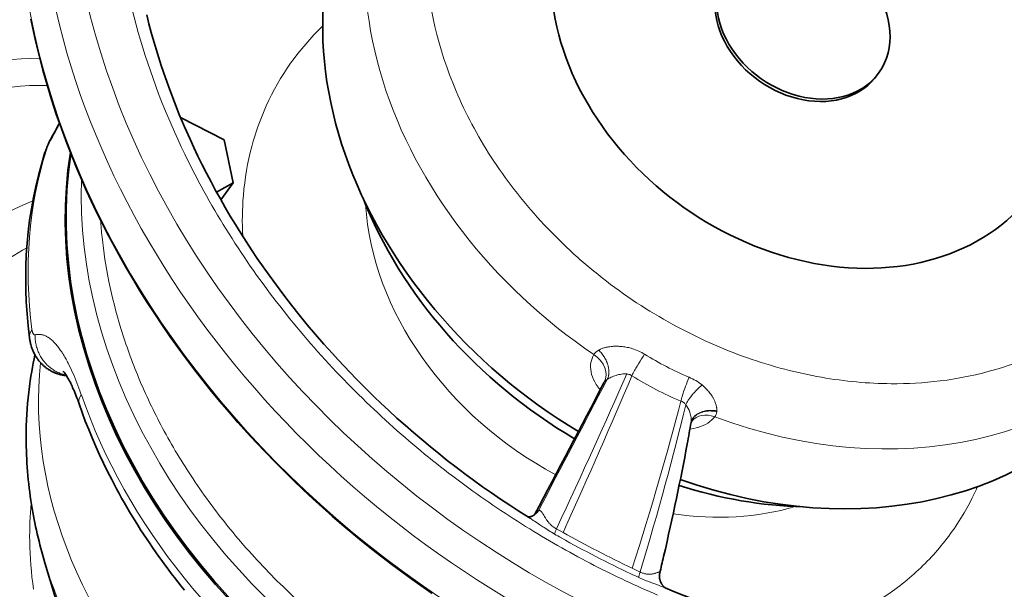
# Model space of a CAD drawing. Header units: inches. Extents: x 2941 to 3337, y 359 to 776.
# Tile 26 of 28: x 3256 to 3298, y 722 to 746. Entities that reach past the tile are written whole.
import ezdxf

# ---------------------------------------------------------------- set-up
doc = ezdxf.new("R2010")
doc.units = ezdxf.units.IN
doc.header["$MEASUREMENT"] = 0

msp = doc.modelspace()

# ---------------------------------------------------------------- linework, layer by layer
at = {"color": 7, "lineweight": 35, "ltscale": 0.01537}
msp.add_line((3292.387, 743.45), (3292.316, 743.349), dxfattribs=at)
at = {"color": 7, "lineweight": 35, "ltscale": 0.257851}
msp.add_line((3263.073, 741.554), (3264.906, 740.609), dxfattribs=at)
at = {"color": 7, "lineweight": 13, "ltscale": 0.016633}
msp.add_line((3257.997, 741.296), (3257.934, 741.179), dxfattribs=at)
at = {"color": 7, "lineweight": 35, "ltscale": 0.22909}
msp.add_line((3264.906, 740.609), (3265.274, 738.813), dxfattribs=at)
at = {"color": 7, "lineweight": 35, "ltscale": 0.099158}
msp.add_line((3265.274, 738.813), (3264.587, 738.416), dxfattribs=at)
at = {"color": 7, "lineweight": 35, "ltscale": 0.110073}
msp.add_line((3265.274, 738.813), (3264.767, 738.093), dxfattribs=at)
at = {"color": 7, "lineweight": 35, "ltscale": 0.000617}
msp.add_line((3284.523, 728.814), (3284.526, 728.818), dxfattribs=at)
at = {"color": 7, "lineweight": 35, "ltscale": 0.001387}
msp.add_line((3284.33, 727.859), (3284.328, 727.848), dxfattribs=at)
at = {"color": 7, "lineweight": 13, "ltscale": 0.002091}
msp.add_line((3278.071, 725.048), (3278.085, 725.056), dxfattribs=at)
at = {"color": 7, "lineweight": 13, "ltscale": 0.008318}
msp.add_line((3277.793, 724.703), (3277.737, 724.739), dxfattribs=at)
at = {"color": 7, "lineweight": 35, "ltscale": 0.001795}
msp.add_line((3277.912, 724.877), (3277.9, 724.869), dxfattribs=at)
at = {"color": 7, "lineweight": 13, "ltscale": 0.039752}
msp.add_line((3278.843, 724.297), (3279.121, 724.143), dxfattribs=at)
at = {"color": 7, "lineweight": 35, "ltscale": 0.461132}
msp.add_line((3258.452, 719.343), (3257.384, 722.874), dxfattribs=at)
at = {"color": 7, "lineweight": 13, "ltscale": 0.000313}
msp.add_line((3283.175, 722.431), (3283.174, 722.428), dxfattribs=at)
at = {"color": 7, "lineweight": 13, "ltscale": 0.000573}
msp.add_line((3283.174, 722.426), (3283.175, 722.431), dxfattribs=at)
at = {"color": 7, "lineweight": 35, "ltscale": 0.00026}
msp.add_line((3283.174, 722.426), (3283.174, 722.428), dxfattribs=at)
at = {"color": 7, "lineweight": 35}
for points in [[(3277.737, 724.739), (3277.271, 725.034), (3276.885, 725.285), (3276.502, 725.54), (3276.121, 725.801), (3275.744, 726.065), (3275.369, 726.335), (3274.998, 726.609), (3274.63, 726.887), (3274.265, 727.169), (3273.903, 727.455), (3273.545, 727.746), (3273.191, 728.04), (3272.841, 728.339), (3272.495, 728.641), (3272.152, 728.946), (3271.814, 729.255), (3271.48, 729.568), (3271.215, 729.821), (3270.952, 730.077), (3270.693, 730.335), (3270.436, 730.595), (3270.183, 730.856), (3269.932, 731.119), (3269.685, 731.384), (3269.441, 731.651), (3269.084, 732.05), (3268.732, 732.455), (3268.39, 732.86), (3268.053, 733.271), (3267.726, 733.682), (3267.404, 734.098), (3267.092, 734.515), (3266.786, 734.935), (3266.537, 735.286), (3266.293, 735.64), (3266.055, 735.994), (3265.822, 736.35), (3265.595, 736.705), (3265.373, 737.063), (3265.158, 737.419), (3264.947, 737.778), (3264.743, 738.135), (3264.544, 738.495), (3264.351, 738.852), (3264.163, 739.212), (3263.981, 739.57), (3263.804, 739.929), (3263.634, 740.286), (3263.469, 740.644), (3263.238, 741.163), (3263.02, 741.681), (3262.813, 742.196), (3262.618, 742.71), (3262.435, 743.221), (3262.262, 743.73), (3262.101, 744.235), (3261.951, 744.738), (3261.846, 745.112), (3261.746, 745.487), (3261.654, 745.856)], [(3273.627, 721.589), (3272.78, 722.181), (3271.935, 722.801), (3271.095, 723.449), (3270.676, 723.784), (3270.261, 724.125), (3269.846, 724.474), (3269.435, 724.829), (3269.025, 725.192), (3268.619, 725.56), (3268.214, 725.937), (3267.813, 726.319), (3267.415, 726.71), (3267.021, 727.106), (3266.63, 727.509), (3266.243, 727.918), (3265.86, 728.335), (3265.482, 728.757), (3265.108, 729.186), (3264.74, 729.621), (3264.376, 730.063), (3264.018, 730.509), (3263.664, 730.963), (3263.318, 731.421), (3262.976, 731.886), (3262.642, 732.355), (3262.313, 732.83), (3261.991, 733.31), (3261.676, 733.796), (3261.369, 734.286), (3261.068, 734.78), (3260.775, 735.279), (3260.49, 735.782), (3260.212, 736.29), (3259.981, 736.729), (3259.755, 737.171), (3259.535, 737.615), (3259.322, 738.062), (3259.115, 738.51), (3258.915, 738.962), (3258.721, 739.414), (3258.534, 739.87), (3258.297, 740.475), (3258.072, 741.085), (3257.86, 741.695), (3257.659, 742.308), (3257.472, 742.922), (3257.297, 743.538), (3257.137, 744.153), (3256.988, 744.771), (3256.888, 745.222), (3256.795, 745.674)], [(3257.673, 740.734), (3257.643, 740.679), (3257.614, 740.624), (3257.578, 740.553), (3257.546, 740.486), (3257.518, 740.424), (3257.491, 740.364), (3257.463, 740.297), (3257.441, 740.244), (3257.421, 740.189), (3257.4, 740.134), (3257.381, 740.077), (3257.368, 740.038)], [(3258.286, 730.722), (3258.252, 730.725), (3258.219, 730.729), (3258.186, 730.734), (3258.153, 730.739), (3258.119, 730.745), (3258.094, 730.751), (3258.068, 730.756), (3258.043, 730.762), (3258.018, 730.768), (3257.994, 730.775), (3257.969, 730.782), (3257.922, 730.796), (3257.892, 730.807), (3257.862, 730.817), (3257.83, 730.83), (3257.798, 730.842), (3257.767, 730.856), (3257.736, 730.87), (3257.705, 730.884), (3257.675, 730.9), (3257.644, 730.916), (3257.615, 730.932), (3257.584, 730.95), (3257.555, 730.968), (3257.526, 730.987), (3257.497, 731.006), (3257.468, 731.026), (3257.44, 731.046), (3257.412, 731.068), (3257.387, 731.088), (3257.363, 731.107), (3257.34, 731.127), (3257.318, 731.147), (3257.295, 731.168), (3257.274, 731.189), (3257.252, 731.21), (3257.231, 731.232), (3257.206, 731.259), (3257.177, 731.291), (3257.152, 731.321), (3257.127, 731.351), (3257.103, 731.381), (3257.08, 731.412), (3257.058, 731.443), (3257.037, 731.475), (3257.016, 731.507), (3256.993, 731.544), (3256.969, 731.587), (3256.946, 731.629), (3256.924, 731.671), (3256.906, 731.709), (3256.889, 731.746), (3256.874, 731.783), (3256.858, 731.821), (3256.839, 731.873), (3256.822, 731.924), (3256.806, 731.974), (3256.792, 732.023), (3256.783, 732.058), (3256.774, 732.095), (3256.766, 732.132), (3256.759, 732.168), (3256.752, 732.203), (3256.746, 732.238), (3256.741, 732.273), (3256.736, 732.308)], [(3256.961, 731.6), (3256.924, 731.425), (3256.89, 731.249), (3256.857, 731.073), (3256.826, 730.897), (3256.794, 730.703), (3256.765, 730.509), (3256.748, 730.389), (3256.732, 730.268), (3256.717, 730.148), (3256.703, 730.028), (3256.677, 729.794), (3256.656, 729.56), (3256.637, 729.325), (3256.622, 729.09), (3256.61, 728.854), (3256.601, 728.619), (3256.598, 728.496), (3256.596, 728.374), (3256.594, 728.128), (3256.595, 727.938), (3256.597, 727.747), (3256.602, 727.573), (3256.608, 727.399), (3256.616, 727.225), (3256.626, 727.051), (3256.638, 726.877), (3256.651, 726.704), (3256.666, 726.53), (3256.683, 726.356), (3256.701, 726.182), (3256.721, 726.009), (3256.743, 725.836), (3256.767, 725.662), (3256.792, 725.487), (3256.82, 725.312), (3256.845, 725.157), (3256.872, 725.002), (3256.9, 724.848), (3256.93, 724.695), (3256.96, 724.542), (3256.992, 724.39), (3257.026, 724.237), (3257.06, 724.085), (3257.096, 723.933), (3257.133, 723.781), (3257.172, 723.629), (3257.212, 723.478), (3257.253, 723.327), (3257.295, 723.176), (3257.338, 723.026), (3257.383, 722.876)], [(3258.15, 730.906), (3258.166, 730.888), (3258.175, 730.878), (3258.186, 730.865), (3258.199, 730.849), (3258.214, 730.828), (3258.23, 730.806), (3258.248, 730.779), (3258.269, 730.747), (3258.294, 730.708), (3258.32, 730.666), (3258.347, 730.619), (3258.375, 730.569), (3258.404, 730.515), (3258.434, 730.458), (3258.465, 730.396), (3258.492, 730.34), (3258.518, 730.283), (3258.545, 730.224), (3258.573, 730.162), (3258.603, 730.093), (3258.633, 730.019), (3258.664, 729.944), (3258.695, 729.866), (3258.725, 729.786), (3258.756, 729.704), (3258.786, 729.621), (3258.816, 729.535)], [(3263.244, 721.721), (3263.101, 721.897), (3262.961, 722.073), (3262.821, 722.251), (3262.684, 722.429), (3262.548, 722.609), (3262.413, 722.789), (3262.281, 722.97), (3262.15, 723.152), (3262.02, 723.335), (3261.892, 723.518), (3261.766, 723.703), (3261.642, 723.888), (3261.519, 724.074), (3261.398, 724.261), (3261.279, 724.449), (3261.161, 724.637), (3261.045, 724.826), (3260.931, 725.015), (3260.819, 725.206), (3260.708, 725.397), (3260.599, 725.589), (3260.493, 725.781), (3260.387, 725.974), (3260.284, 726.168), (3260.183, 726.362), (3260.009, 726.704), (3259.839, 727.053), (3259.674, 727.403), (3259.516, 727.756), (3259.364, 728.109), (3259.217, 728.464), (3259.077, 728.82), (3258.943, 729.177), (3258.816, 729.535)], [(3277.635, 724.803), (3277.653, 724.801), (3277.663, 724.801), (3277.679, 724.801), (3277.693, 724.802), (3277.708, 724.803), (3277.724, 724.804), (3277.74, 724.807), (3277.757, 724.81), (3277.774, 724.814), (3277.791, 724.819), (3277.809, 724.825), (3277.821, 724.829), (3277.834, 724.834), (3277.846, 724.839), (3277.858, 724.845), (3277.869, 724.851), (3277.88, 724.857), (3277.9, 724.869)], [(3283.423, 721.812), (3283.414, 721.818), (3283.399, 721.828), (3283.385, 721.839), (3283.369, 721.852), (3283.35, 721.87), (3283.34, 721.88), (3283.329, 721.891), (3283.318, 721.903), (3283.307, 721.917), (3283.296, 721.931), (3283.286, 721.944), (3283.276, 721.958), (3283.266, 721.973), (3283.257, 721.988), (3283.245, 722.007), (3283.234, 722.028), (3283.224, 722.05), (3283.214, 722.072), (3283.205, 722.094), (3283.197, 722.116), (3283.19, 722.138), (3283.183, 722.161), (3283.178, 722.184), (3283.173, 722.208), (3283.169, 722.231), (3283.166, 722.255), (3283.164, 722.273), (3283.163, 722.292), (3283.163, 722.31), (3283.163, 722.327), (3283.163, 722.344), (3283.164, 722.36), (3283.166, 722.376), (3283.167, 722.39)]]:
    msp.add_lwpolyline(points, dxfattribs=at)
at = {"color": 7, "lineweight": 13}
for points in [[(3257.631, 740.618), (3257.605, 740.568), (3257.579, 740.517), (3257.553, 740.463), (3257.529, 740.409), (3257.504, 740.35), (3257.492, 740.321), (3257.481, 740.291), (3257.47, 740.263), (3257.46, 740.236), (3257.448, 740.197)], [(3256.837, 732.654), (3256.842, 732.621), (3256.845, 732.605), (3256.848, 732.589), (3256.852, 732.574), (3256.856, 732.56), (3256.863, 732.539), (3256.87, 732.519), (3256.878, 732.501), (3256.887, 732.485)], [(3256.887, 732.485), (3256.896, 732.472), (3256.901, 732.466), (3256.906, 732.46), (3256.911, 732.455), (3256.916, 732.451), (3256.924, 732.444), (3256.933, 732.44), (3256.942, 732.437), (3256.951, 732.435), (3256.96, 732.435), (3256.969, 732.437)], [(3256.969, 732.437), (3256.968, 732.402), (3256.968, 732.367), (3256.969, 732.332), (3256.97, 732.306), (3256.972, 732.28), (3256.976, 732.228), (3256.982, 732.176), (3256.989, 732.124), (3256.998, 732.072), (3257.009, 732.021), (3257.021, 731.97), (3257.035, 731.919), (3257.05, 731.869), (3257.067, 731.819), (3257.085, 731.77), (3257.104, 731.721), (3257.125, 731.673), (3257.148, 731.626), (3257.172, 731.579), (3257.197, 731.533), (3257.224, 731.489), (3257.252, 731.445), (3257.281, 731.402), (3257.311, 731.36), (3257.327, 731.339), (3257.343, 731.319), (3257.359, 731.299), (3257.376, 731.279), (3257.402, 731.249), (3257.428, 731.221), (3257.454, 731.193), (3257.482, 731.165), (3257.516, 731.133), (3257.55, 731.103), (3257.586, 731.073), (3257.622, 731.044), (3257.659, 731.016), (3257.697, 730.99), (3257.735, 730.964), (3257.774, 730.94), (3257.814, 730.917), (3257.854, 730.895), (3257.898, 730.873), (3257.942, 730.853), (3257.987, 730.834), (3258.01, 730.825), (3258.033, 730.816), (3258.071, 730.803), (3258.109, 730.79), (3258.148, 730.779), (3258.187, 730.769), (3258.227, 730.76), (3258.266, 730.752)], [(3256.969, 732.437), (3256.998, 732.443), (3257.027, 732.448), (3257.056, 732.452), (3257.085, 732.454), (3257.114, 732.455), (3257.142, 732.454), (3257.171, 732.453), (3257.2, 732.45), (3257.229, 732.445), (3257.258, 732.44), (3257.287, 732.433), (3257.316, 732.424), (3257.345, 732.415), (3257.373, 732.404), (3257.402, 732.392), (3257.431, 732.378), (3257.454, 732.366), (3257.477, 732.354), (3257.5, 732.34), (3257.517, 732.329), (3257.534, 732.318), (3257.568, 732.295), (3257.603, 732.27), (3257.638, 732.242), (3257.673, 732.212), (3257.707, 732.181), (3257.742, 732.147), (3257.776, 732.112), (3257.812, 732.075), (3257.847, 732.035), (3257.882, 731.993), (3257.917, 731.95), (3257.952, 731.906), (3257.982, 731.865), (3258.011, 731.824), (3258.041, 731.782), (3258.063, 731.75), (3258.085, 731.717), (3258.107, 731.683), (3258.129, 731.648), (3258.159, 731.598), (3258.19, 731.547), (3258.221, 731.494), (3258.243, 731.454), (3258.266, 731.414), (3258.311, 731.331), (3258.335, 731.286), (3258.358, 731.241), (3258.405, 731.147), (3258.451, 731.052), (3258.497, 730.955), (3258.543, 730.854), (3258.588, 730.751), (3258.632, 730.646), (3258.676, 730.539), (3258.721, 730.427), (3258.764, 730.316), (3258.807, 730.202), (3258.849, 730.086), (3258.879, 730.002), (3258.909, 729.918)], [(3282.03, 731.854), (3281.976, 731.87), (3281.922, 731.884), (3281.869, 731.898), (3281.815, 731.909), (3281.761, 731.92), (3281.707, 731.929), (3281.654, 731.937), (3281.601, 731.943), (3281.549, 731.948), (3281.496, 731.952), (3281.444, 731.955), (3281.393, 731.956), (3281.342, 731.956), (3281.292, 731.955), (3281.243, 731.953), (3281.189, 731.95), (3281.136, 731.945), (3281.083, 731.938), (3281.032, 731.931), (3280.981, 731.921), (3280.956, 731.916), (3280.931, 731.911), (3280.898, 731.903), (3280.866, 731.894), (3280.834, 731.885), (3280.796, 731.873), (3280.758, 731.859), (3280.721, 731.845), (3280.686, 731.829), (3280.652, 731.812), (3280.635, 731.804), (3280.619, 731.795)], [(3280.619, 731.795), (3280.652, 731.76), (3280.685, 731.725), (3280.716, 731.688), (3280.746, 731.651), (3280.776, 731.612), (3280.804, 731.573), (3280.83, 731.533), (3280.856, 731.492), (3280.88, 731.451), (3280.903, 731.409), (3280.924, 731.366), (3280.944, 731.323), (3280.953, 731.301), (3280.962, 731.279), (3280.971, 731.257), (3280.979, 731.236), (3280.989, 731.206), (3280.998, 731.177), (3281.007, 731.147), (3281.017, 731.107), (3281.027, 731.066), (3281.03, 731.046), (3281.034, 731.026), (3281.038, 730.995), (3281.042, 730.965), (3281.044, 730.935), (3281.046, 730.905), (3281.046, 730.871), (3281.046, 730.837), (3281.043, 730.803), (3281.039, 730.77), (3281.037, 730.754), (3281.034, 730.738), (3281.031, 730.722), (3281.027, 730.707), (3281.022, 730.686), (3281.015, 730.666), (3281.009, 730.646), (3281, 730.624), (3280.99, 730.602), (3280.979, 730.581), (3280.968, 730.561)], [(3282.544, 731.62), (3282.48, 731.522), (3282.416, 731.423), (3282.354, 731.324), (3282.293, 731.225), (3282.234, 731.127), (3282.177, 731.03), (3282.15, 730.983), (3282.124, 730.937), (3282.081, 730.859), (3282.061, 730.82), (3282.041, 730.783), (3282.025, 730.75), (3282.009, 730.718)], [(3280.968, 730.561), (3280.942, 730.543), (3280.918, 730.524), (3280.907, 730.515), (3280.897, 730.506), (3280.882, 730.491), (3280.869, 730.477), (3280.857, 730.463), (3280.847, 730.449)], [(3281.796, 730.793), (3281.824, 730.789), (3281.852, 730.784), (3281.879, 730.777), (3281.892, 730.773), (3281.905, 730.769), (3281.918, 730.765), (3281.931, 730.76), (3281.951, 730.751), (3281.971, 730.741), (3281.991, 730.73), (3282.009, 730.718)], [(3284.416, 730.655), (3284.375, 730.561), (3284.335, 730.466), (3284.297, 730.371), (3284.26, 730.275), (3284.225, 730.179), (3284.191, 730.085), (3284.175, 730.038), (3284.16, 729.992), (3284.146, 729.946), (3284.132, 729.902), (3284.112, 729.836), (3284.095, 729.773), (3284.087, 729.741), (3284.079, 729.709), (3284.073, 729.683), (3284.067, 729.657)], [(3284.952, 730.332), (3284.897, 730.283), (3284.842, 730.233), (3284.789, 730.182), (3284.736, 730.129), (3284.685, 730.076), (3284.635, 730.022), (3284.587, 729.968), (3284.564, 729.941), (3284.54, 729.914), (3284.511, 729.877), (3284.482, 729.841), (3284.454, 729.804), (3284.42, 729.759), (3284.389, 729.714), (3284.374, 729.692), (3284.36, 729.67), (3284.339, 729.635), (3284.319, 729.601), (3284.301, 729.567), (3284.285, 729.535), (3284.278, 729.519), (3284.272, 729.504)], [(3285.574, 729.246), (3285.574, 729.277), (3285.574, 729.303), (3285.572, 729.328), (3285.57, 729.354), (3285.567, 729.372), (3285.565, 729.39), (3285.558, 729.425), (3285.55, 729.461), (3285.542, 729.493), (3285.532, 729.525), (3285.521, 729.558), (3285.509, 729.59), (3285.501, 729.611), (3285.492, 729.633), (3285.483, 729.655), (3285.473, 729.676), (3285.458, 729.707), (3285.443, 729.737), (3285.427, 729.767), (3285.414, 729.789), (3285.402, 729.812), (3285.374, 729.857), (3285.346, 729.901), (3285.317, 729.943), (3285.286, 729.984), (3285.254, 730.026), (3285.221, 730.066), (3285.187, 730.106), (3285.151, 730.146), (3285.113, 730.185), (3285.075, 730.223), (3285.035, 730.26), (3284.994, 730.297), (3284.952, 730.332)], [(3284.067, 729.657), (3284.091, 729.648), (3284.113, 729.637), (3284.135, 729.625), (3284.157, 729.611), (3284.177, 729.597), (3284.197, 729.58), (3284.217, 729.563), (3284.236, 729.544), (3284.254, 729.524), (3284.272, 729.504)], [(3285.574, 729.246), (3285.527, 729.253), (3285.503, 729.256), (3285.479, 729.259), (3285.456, 729.261), (3285.432, 729.263), (3285.395, 729.265), (3285.357, 729.266), (3285.319, 729.266), (3285.28, 729.265), (3285.239, 729.263), (3285.198, 729.259), (3285.158, 729.255), (3285.118, 729.249), (3285.08, 729.241), (3285.042, 729.233), (3285.006, 729.224), (3284.971, 729.214), (3284.939, 729.203), (3284.909, 729.192), (3284.88, 729.18), (3284.851, 729.168), (3284.821, 729.153), (3284.791, 729.137), (3284.762, 729.12), (3284.747, 729.11), (3284.732, 729.1), (3284.718, 729.091), (3284.705, 729.08), (3284.686, 729.066), (3284.668, 729.051), (3284.651, 729.035), (3284.639, 729.024), (3284.628, 729.012), (3284.618, 729.001), (3284.607, 728.99), (3284.594, 728.974), (3284.582, 728.958), (3284.57, 728.941), (3284.559, 728.925), (3284.549, 728.908), (3284.539, 728.891), (3284.533, 728.879), (3284.527, 728.866), (3284.516, 728.84), (3284.508, 728.818), (3284.501, 728.797), (3284.495, 728.775), (3284.491, 728.753)], [(3284.491, 728.755), (3284.497, 728.779), (3284.505, 728.803), (3284.514, 728.827), (3284.524, 728.85), (3284.535, 728.872), (3284.548, 728.894), (3284.561, 728.916), (3284.57, 728.928), (3284.579, 728.94), (3284.588, 728.952), (3284.597, 728.964), (3284.617, 728.987), (3284.639, 729.009), (3284.661, 729.03), (3284.673, 729.04), (3284.686, 729.051), (3284.712, 729.071), (3284.739, 729.089), (3284.768, 729.107), (3284.797, 729.124), (3284.827, 729.139), (3284.859, 729.154), (3284.891, 729.167), (3284.916, 729.177), (3284.941, 729.185), (3284.966, 729.193), (3284.986, 729.199), (3285.006, 729.204), (3285.045, 729.214), (3285.086, 729.222), (3285.127, 729.228), (3285.148, 729.231), (3285.17, 729.234), (3285.214, 729.237), (3285.258, 729.24), (3285.303, 729.24), (3285.348, 729.239), (3285.392, 729.237), (3285.437, 729.233), (3285.482, 729.228), (3285.527, 729.222), (3285.571, 729.214)], [(3278.843, 724.297), (3278.825, 724.307), (3278.807, 724.318), (3278.789, 724.329), (3278.771, 724.34), (3278.754, 724.352), (3278.736, 724.364), (3278.703, 724.388), (3278.67, 724.414), (3278.638, 724.441), (3278.607, 724.469), (3278.585, 724.491), (3278.563, 724.514), (3278.542, 724.536), (3278.526, 724.554), (3278.511, 724.571), (3278.483, 724.606), (3278.456, 724.641), (3278.43, 724.677), (3278.414, 724.701), (3278.398, 724.725), (3278.38, 724.752), (3278.364, 724.779), (3278.344, 724.811), (3278.308, 724.874), (3278.286, 724.912), (3278.274, 724.931), (3278.258, 724.958), (3278.241, 724.982), (3278.233, 724.994), (3278.224, 725.005), (3278.215, 725.015), (3278.206, 725.025), (3278.2, 725.032), (3278.193, 725.038), (3278.186, 725.043), (3278.18, 725.048), (3278.171, 725.053), (3278.161, 725.058), (3278.151, 725.062), (3278.141, 725.064), (3278.13, 725.066), (3278.119, 725.065), (3278.108, 725.064), (3278.097, 725.061), (3278.085, 725.056)], [(3278.27, 724.387), (3278.15, 724.467), (3278.031, 724.547), (3277.926, 724.617), (3277.873, 724.651), (3277.793, 724.703)], [(3294.313, 722.845), (3294.222, 722.755), (3294.13, 722.666), (3294.037, 722.578), (3293.943, 722.491), (3293.848, 722.405), (3293.752, 722.32), (3293.654, 722.236), (3293.556, 722.153), (3293.456, 722.071), (3293.356, 721.99), (3293.254, 721.911), (3293.151, 721.832), (3293.048, 721.755), (3292.943, 721.679), (3292.844, 721.608), (3292.744, 721.539), (3292.643, 721.47), (3292.538, 721.401), (3292.523, 721.391)], [(3283.177, 722.447), (3283.178, 722.452), (3283.178, 722.456), (3283.177, 722.462), (3283.175, 722.467), (3283.173, 722.471), (3283.17, 722.474), (3283.167, 722.476), (3283.163, 722.478), (3283.16, 722.479), (3283.156, 722.48), (3283.151, 722.48), (3283.145, 722.48), (3283.138, 722.479), (3283.13, 722.478), (3283.114, 722.473), (3283.102, 722.47), (3283.076, 722.461), (3283.045, 722.45), (3283.011, 722.438), (3282.992, 722.432), (3282.972, 722.426), (3282.952, 722.421), (3282.931, 722.415), (3282.902, 722.409), (3282.872, 722.403), (3282.84, 722.398), (3282.807, 722.395), (3282.789, 722.394), (3282.772, 722.393), (3282.754, 722.392), (3282.736, 722.392), (3282.707, 722.393), (3282.679, 722.395), (3282.649, 722.398), (3282.62, 722.402), (3282.589, 722.407), (3282.557, 722.414), (3282.526, 722.422), (3282.494, 722.431), (3282.459, 722.443), (3282.423, 722.456), (3282.388, 722.471), (3282.353, 722.487)], [(3283.291, 721.866), (3283.211, 721.897), (3283.158, 721.917), (3283.051, 721.956), (3282.889, 722.016), (3282.807, 722.047)]]:
    msp.add_lwpolyline(points, dxfattribs=at)
for centre, radius, start, end in [((3290.982, 749.615), 17.768, 203.0367, 207.9978), ((3276.705, 737.515), 11.012, 155.7174, 165.1373), ((3224.592, 758.838), 37.73, 331.123, 332.0918), ((3291.888, 750.097), 18.795, 207.9964, 212.8964), ((3258.011, 740.546), 0.386, 150.9651, 169.3865), ((3257.925, 739.859), 0.585, 144.7217, 162.2216), ((3294.394, 755.124), 34.617, 206.4757, 212.6032), ((3292.689, 750.614), 19.748, 212.8936, 217.733), ((3278.448, 737.234), 12.784, 175.3134, 182.9778), ((3293.341, 751.117), 20.572, 217.7295, 222.5131), ((3278.459, 738.497), 18.782, 183.8298, 186.0066), ((3293.817, 751.551), 21.215, 222.5093, 227.2455), ((3279.331, 738.6), 19.661, 186.0366, 191.5312), ((3296.228, 756.291), 36.791, 212.5949, 218.347), ((3294.102, 751.857), 21.635, 227.2413, 231.9411), ((3280.686, 738.877), 21.044, 191.5335, 197.0723), ((3294.206, 751.987), 21.801, 231.9369, 236.6127), ((3294.155, 751.906), 21.705, 236.6085, 241.2732), ((3297.597, 757.367), 38.532, 218.3392, 223.7553), ((3282.133, 739.322), 22.557, 197.0734, 202.6321), ((3293.988, 751.6), 21.356, 241.2692, 245.935), ((3293.755, 751.075), 20.782, 245.9314, 250.6087), ((3281.359, 729.697), 2.259, 58.3458, 72.7171), ((3281.378, 731.097), 1.103, 170.8126, 191.1945), ((3281.179, 731.128), 0.901, 147.9031, 170.7395), ((3289.716, 743.232), 13.648, 238.2992, 247.1481), ((3293.505, 750.36), 20.025, 250.6056, 255.3028), ((3293.28, 749.499), 19.134, 255.3008, 260.0227), ((3283.595, 739.931), 24.142, 202.6316, 208.1935), ((3298.481, 758.207), 39.752, 223.7485, 228.8682), ((2435.322, 1169.857), 952.942, 332.175459, 332.549043), ((3281.98, 731.296), 1.743, 208.7086, 217.098), ((3281.021, 730.332), 0.209, 146.0321, 152.5431), ((3281.627, 729.564), 1.195, 114.2511, 123.483), ((3281.835, 729.126), 1.68, 106.8949, 114.5841), ((3281.802, 729.26), 1.543, 98.4356, 107.1811), ((3281.731, 729.72), 1.077, 92.2305, 98.2856), ((3281.72, 730.041), 0.755, 84.1972, 92.3222), ((3288.758, 741.279), 12.533, 237.4208, 248.0216), ((3283.577, 728.655), 2.169, 50.6693, 67.2589), ((3293.022, 746.3), 15.916, 269.4993, 276.921), ((3282.101, 731.384), 1.893, 217.0233, 221.3946), ((3283.651, 729.005), 0.796, 31.2382, 38.7455), ((3283.308, 728.808), 1.192, 15.0424, 30.8002), ((3285.05, 729.271), 0.525, 353.6811, 357.2287), ((3283.392, 728.818), 1.108, 5.1427, 15.656), ((3283.849, 728.855), 0.65, 351.2538, 5.5449), ((3284.98, 740.672), 25.713, 208.1915, 213.7475), ((3284.207, 730.491), 2.024, 276.6917, 286.5363), ((3298.922, 758.706), 40.418, 228.8625, 233.7222), ((3286.187, 741.477), 27.164, 213.744, 219.294), ((3299.002, 758.811), 40.55, 233.7177, 238.3498), ((3286.772, 730.343), 10.635, 326.0671, 335.7077), ((3271.376, 724.01), 14.635, 174.6368, 180.8913), ((3277.559, 725.39), 0.623, 303.1995, 327.6163), ((3277.557, 725.364), 0.603, 306.0706, 328.4114), ((3278.253, 724.74), 0.358, 120.6563, 152.0008), ((3287.126, 742.242), 28.375, 219.2892, 224.8404), ((3298.825, 758.518), 40.208, 238.3463, 242.7778), ((3283.269, 731.838), 8.972, 236.1436, 239.8672), ((3286.801, 730.327), 10.602, 315.1186, 326.0524), ((3296.837, 755.469), 36.221, 240.071, 240.5871), ((3300.768, 762.424), 44.211, 240.5754, 244.8265), ((3302.851, 766.564), 48.607, 240.7788, 244.6326), ((3272.435, 724.026), 15.695, 180.8863, 188.2972), ((3152.479, 753.442), 134.324, 346.65184, 346.96177), ((3298.491, 757.866), 39.475, 242.7753, 247.0285), ((3254.421, 664.555), 64.315, 64.2584, 64.58147), ((3287.735, 742.843), 29.231, 224.8344, 230.401), ((3297.122, 754.661), 35.634, 244.8232, 245.418), ((3285.558, 729.427), 7.877, 245.5543, 249.5582), ((3283.878, 722.292), 0.717, 167.5705, 172.1823), ((3283.065, 722.456), 0.113, 346.8266, 355.0369), ((3281.283, 716.695), 5.548, 67.5429, 68.7835)]:
    msp.add_arc(centre, radius, start, end, dxfattribs=at)
at = {"color": 7, "lineweight": 35}
for centre, radius, start, end in [((3225.968, 758.402), 36.296, 330.8708, 331.9158), ((2511.301, 1130.868), 867.488, 332.097274, 332.509066), ((3280.728, 730.488), 0.122, 331.1057, 349.8049), ((3201.779, 743.116), 83.95, 349.52891, 350.15068), ((3284.665, 728.697), 0.183, 140.3824, 161.4205), ((3277.846, 724.955), 0.102, 310.2067, 332.985), ((3151.656, 753.632), 135.17, 346.65271, 346.96169), ((3283.583, 722.333), 0.42, 167.2457, 172.2925)]:
    msp.add_arc(centre, radius, start, end, dxfattribs=at)
at = {"color": 7, "lineweight": 13}
for centre, major_axis, ratio, start_param, end_param in [((3290.197, 746.284), (27.816, -19.552), 0.788675, 5.432307, 11.715489), ((3288.995, 744.573), (28.634, -20.127), 0.788675, 3.141921, 6.282896), ((3288.763, 744.244), (-15.708, 11.041), 0.788675, 6.283171, 7.876808), ((3290.197, 746.284), (26.18, -18.402), 0.788675, 3.736673, 4.110219), ((3289.47, 745.25), (14.072, -9.891), 0.788675, 3.678525, 4.044494), ((3289.843, 745.781), (-28.634, 20.127), 0.788675, 0.719917, 3.141578), ((3281.566, 734.006), (-13.908, 9.776), 0.788675, 6.126167, 6.432306), ((3250.729, 726.204), (9.76, 16.905), 0.57735, 0.299856, 1.285398), ((3251.194, 725.935), (9.291, 16.092), 0.57735, 0.286371, 1.285398), ((3620.587, 619.493), (354.293, -121.61), 0.173773, 3.153833, 3.185571), ((3279.127, 730.535), (19.635, -13.801), 0.788675, 3.385022, 3.767201), ((3281.354, 733.704), (-19.635, 13.801), 0.788675, 0.471994, 2.669596), ((3255.117, 723.671), (-8.281, -14.343), 0.57735, 3.776723, 5.885928), ((3282.981, 736.018), (-10.635, 7.476), 0.788675, 0.559721, 1.727218), ((3256.568, 722.833), (-8.1, -14.03), 0.57735, 3.922534, 4.426991), ((3288.763, 744.244), (-15.708, 11.041), 0.788675, 1.893355, 3.141536), ((3258.327, 732.513), (1.591, 0.205), 0.497814, 2.714119, 3.141666), ((3281.214, 731.408), (0.847, -0.041), 0.610013, 2.377714, 2.826796), ((3289.47, 745.25), (14.072, -9.891), 0.788675, 5.565444, 5.885905), ((3275.819, 725.828), (16.362, -11.501), 0.788675, 3.549647, 4.521345), ((3279.981, 730.948), (0.847, -0.532), 0.78872, 0.047595, 1.552366), ((3289.223, 731.291), (8.948, 0.203), 0.373411, 3.203075, 3.33216), ((3266.205, 704.333), (-19.867, -38.774), 0.058471, 2.141336, 2.351363), ((3263.909, 699.926), (-22.035, -43.216), 0.064972, 2.198386, 2.396454), ((3289.47, 745.25), (14.072, -9.891), 0.788675, 5.249322, 5.432306), ((3260.327, 730.059), (1.512, 0.524), 0.414641, 2.61929, 3.141563), ((3280.188, 732.044), (19.635, -13.801), 0.788675, 3.972243, 4.750776), ((3227.547, 631.493), (-57.036, -111.968), 0.106133, 2.573912, 2.691149), ((3220.601, 618.595), (-63.755, -124.728), 0.108097, 2.608117, 2.718633), ((3284.814, 729.568), (0.659, -0.587), 0.648436, 0.030381, 0.431506), ((3285.313, 728.2), (0.789, -0.614), 0.78207, 1.931403, 3.141773), ((3271.918, 736.098), (13.66, -6.954), 0.245938, 6.139758, 6.236484), ((3278.206, 735.391), (7.264, -6.421), 0.361734, 6.061803, 6.180271), ((3180.542, 546.597), (-102.523, -196.266), 0.109102, 2.73509, 2.800943), ((3281.566, 734.006), (-13.908, 9.776), 0.788675, 3.290713, 3.298605), ((3282.981, 736.018), (-10.635, 7.476), 0.788675, 2.139517, 2.581841), ((3279.265, 724.903), (-0.495, -0.869), 0.098046, 5.538343, 6.014284), ((3274.449, 723.88), (-15.544, 10.926), 0.788675, 0.789172, 1.335598), ((3282.731, 723.117), (-0.42, -0.908), 0.114569, 5.53029, 6.005613)]:
    msp.add_ellipse(centre, major_axis=major_axis, ratio=ratio, start_param=start_param, end_param=end_param, dxfattribs=at)
at = {"color": 7, "lineweight": 35}
for centre, major_axis, ratio, start_param, end_param in [((3289.47, 745.25), (9.49, -6.671), 0.788675, 6.283171, 9.073899), ((3289.187, 744.847), (9.49, -6.671), 0.788675, 0.026882, 2.790713), ((3286.995, 741.729), (-15.708, 11.041), 0.788675, 6.283171, 7.945868), ((3289.47, 745.25), (9.49, -6.671), 0.788675, 3.141578, 6.283171), ((3289.201, 745.689), (-3.185, 2.239), 0.788675, 3.141578, 5.432306), ((3289.201, 745.689), (-3.185, 2.239), 0.788675, 6.283171, 9.424764), ((3289.131, 745.588), (-3.185, 2.239), 0.788675, 6.283171, 9.424764), ((3279.304, 730.572), (19.939, -13.581), 0.803516, 3.377198, 3.761986), ((3280.683, 732.748), (19.635, -13.801), 0.788675, 3.50828, 5.840494), ((3280.718, 732.798), (19.635, -13.801), 0.788675, 3.513425, 5.911331), ((3286.042, 740.372), (14.352, -10.088), 0.788675, 4.013972, 4.81554), ((3286.995, 741.729), (-15.708, 11.041), 0.788675, 1.911742, 3.141578), ((2949.546, 148.614), (-333.343, -594.966), 0.067445, 2.913832, 2.945871), ((3286.042, 740.372), (14.352, -10.088), 0.788675, 5.093265, 5.410845), ((3288.993, 744.592), (28.622, -20.165), 0.78997, 5.432629, 6.283869), ((3289.892, 745.79), (25.391, -17.764), 0.78331, 4.98766, 5.433348)]:
    msp.add_ellipse(centre, major_axis=major_axis, ratio=ratio, start_param=start_param, end_param=end_param, dxfattribs=at)

doc.saveas('drawing.dxf')
